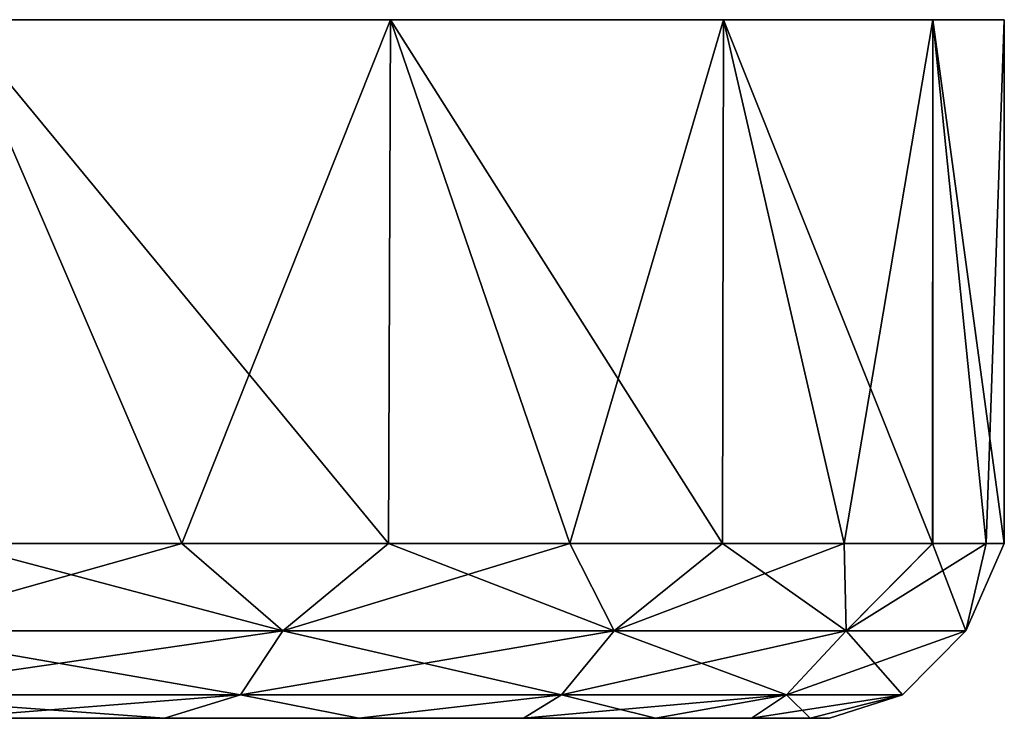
# Model space of a CAD drawing. Header units: metres. Extents: x -150 to 307, y -550 to 84.
# Tile 68 of 256: x -61 to -46, y 74 to 84. Entities that reach past the tile are written whole.
import ezdxf

# ---------------------------------------------------------------- set-up
doc = ezdxf.new("R2010")
doc.units = ezdxf.units.M
doc.layers.add('solid_26006363', color=7, linetype='CONTINUOUS')

msp = doc.modelspace()

# ---------------------------------------------------------------- linework, layer by layer
at = {"layer": 'solid_26006363'}
for points in [[(-61.545837, 76.599998, 26.007174), (-58.272598, 76.599998, 23.827755), (-61.499016, 84.099998, 25.980106)], [(-58.271866, 76.599998, -23.827192), (-61.545017, 76.599998, -26.006702), (-61.499016, 84.099998, -25.980106)], [(-61.499016, 84.099998, -25.980106), (-61.499016, 84.099998, 25.980106), (-55.286049, 84.099998, 21.212261)], [(-55.314079, 76.599998, 21.24045), (-55.286049, 84.099998, 21.212261), (-61.499016, 84.099998, 25.980106)], [(-58.272598, 76.599998, 23.827755), (-55.314079, 76.599998, 21.24045), (-61.499016, 84.099998, 25.980106)], [(-61.499016, 84.099998, -25.980106), (-55.286049, 84.099998, 21.212261), (-55.286049, 84.099998, -21.212261)], [(-58.271866, 76.599998, -23.827192), (-61.499016, 84.099998, -25.980106), (-55.286049, 84.099998, -21.212261)], [(-55.313435, 76.599998, -21.239807), (-58.271866, 76.599998, -23.827192), (-55.286049, 84.099998, -21.212261)], [(-55.314079, 76.599998, 21.24045), (-52.719345, 76.599998, 18.288809), (-55.286049, 84.099998, 21.212261)], [(-52.718792, 76.599998, -18.288086), (-55.313435, 76.599998, -21.239807), (-55.286049, 84.099998, -21.212261)], [(-55.286049, 84.099998, -21.212261), (-55.286049, 84.099998, 21.212261), (-50.518932, 84.099998, 14.999084)], [(-50.532391, 76.599998, 15.022758), (-50.518932, 84.099998, 14.999084), (-55.286049, 84.099998, 21.212261)], [(-52.719345, 76.599998, 18.288809), (-50.532391, 76.599998, 15.022758), (-55.286049, 84.099998, 21.212261)], [(-55.286049, 84.099998, -21.212261), (-50.518932, 84.099998, 14.999084), (-50.518932, 84.099998, -14.999084)], [(-52.718792, 76.599998, -18.288086), (-55.286049, 84.099998, -21.212261), (-50.518932, 84.099998, -14.999084)], [(-50.531933, 76.599998, -15.021964), (-52.718792, 76.599998, -18.288086), (-50.518932, 84.099998, -14.999084)], [(-50.532391, 76.599998, 15.022758), (-48.791168, 76.599998, 11.498721), (-50.518932, 84.099998, 14.999084)], [(-48.790817, 76.599998, -11.497873), (-50.531933, 76.599998, -15.021964), (-50.518932, 84.099998, -14.999084)], [(-50.518932, 84.099998, -14.999084), (-50.518932, 84.099998, 14.999084), (-47.522316, 84.099998, 7.764012)], [(-47.525658, 76.599998, 7.777374), (-47.522316, 84.099998, 7.764012), (-50.518932, 84.099998, 14.999084)], [(-48.791168, 76.599998, 11.498721), (-47.525658, 76.599998, 7.777374), (-50.518932, 84.099998, 14.999084)], [(-50.518932, 84.099998, -14.999084), (-47.522316, 84.099998, 7.764012), (-47.522316, 84.099998, -7.764012)], [(-48.790817, 76.599998, -11.497873), (-50.518932, 84.099998, -14.999084), (-47.522316, 84.099998, -7.764012)], [(-47.525421, 76.599998, -7.77649), (-48.790817, 76.599998, -11.497873), (-47.522316, 84.099998, -7.764012)], [(-47.525658, 76.599998, 7.777374), (-46.757553, 76.599998, 3.922609), (-47.522316, 84.099998, 7.764012)], [(-46.757435, 76.599998, -3.921701), (-47.525421, 76.599998, -7.77649), (-47.522316, 84.099998, -7.764012)], [(-47.522316, 84.099998, -7.764012), (-47.522316, 84.099998, 7.764012), (-46.500244, 84.099998)], [(-46.5, 76.599998, 0.000458), (-46.500244, 84.099998), (-47.522316, 84.099998, 7.764012)], [(-46.757553, 76.599998, 3.922609), (-46.5, 76.599998, 0.000458), (-47.522316, 84.099998, 7.764012)], [(-46.757435, 76.599998, -3.921701), (-47.522316, 84.099998, -7.764012), (-46.500244, 84.099998)], [(-46.5, 76.599998, 0.000458), (-46.757435, 76.599998, -3.921701), (-46.500244, 84.099998)], [(-62.713654, 75.351135, -26.267689), (-61.545017, 76.599998, -26.006702), (-58.271866, 76.599998, -23.827192)], [(-62.713654, 75.351135, -26.267689), (-58.271866, 76.599998, -23.827192), (-56.827991, 75.351135, -22.205109)], [(-56.827991, 75.351135, 22.205109), (-61.545837, 76.599998, 26.007174), (-62.713654, 75.351135, 26.267689)], [(-56.827991, 75.351135, 22.205109), (-58.272598, 76.599998, 23.827755), (-61.545837, 76.599998, 26.007174)], [(-56.827991, 75.351135, 22.205109), (-55.314079, 76.599998, 21.24045), (-58.272598, 76.599998, 23.827755)], [(-56.827991, 75.351135, -22.205109), (-58.271866, 76.599998, -23.827192), (-55.313435, 76.599998, -21.239807)], [(-56.827991, 75.351135, -22.205109), (-55.313435, 76.599998, -21.239807), (-52.718792, 76.599998, -18.288086)], [(-56.827991, 75.351135, -22.205109), (-52.718792, 76.599998, -18.288086), (-52.085594, 75.351135, -16.852049)], [(-52.085594, 75.351135, 16.852049), (-55.314079, 76.599998, 21.24045), (-56.827991, 75.351135, 22.205109)], [(-52.085594, 75.351135, 16.852049), (-52.719345, 76.599998, 18.288809), (-55.314079, 76.599998, 21.24045)], [(-52.085594, 75.351135, 16.852049), (-50.532391, 76.599998, 15.022758), (-52.719345, 76.599998, 18.288809)], [(-52.085594, 75.351135, -16.852049), (-52.718792, 76.599998, -18.288086), (-50.531933, 76.599998, -15.021964)], [(-52.085594, 75.351135, -16.852049), (-50.531933, 76.599998, -15.021964), (-48.790817, 76.599998, -11.497873)], [(-52.085594, 75.351135, -16.852049), (-48.790817, 76.599998, -11.497873), (-48.762074, 75.351135, -10.519608)], [(-48.762074, 75.351135, 10.519608), (-50.532391, 76.599998, 15.022758), (-52.085594, 75.351135, 16.852049)], [(-48.762074, 75.351135, 10.519608), (-48.791168, 76.599998, 11.498721), (-50.532391, 76.599998, 15.022758)], [(-48.762074, 75.351135, 10.519608), (-47.525658, 76.599998, 7.777374), (-48.791168, 76.599998, 11.498721)], [(-48.762074, 75.351135, -10.519608), (-48.790817, 76.599998, -11.497873), (-47.525421, 76.599998, -7.77649)], [(-48.762074, 75.351135, -10.519608), (-47.525421, 76.599998, -7.77649), (-46.757435, 76.599998, -3.921701)], [(-48.762074, 75.351135, -10.519608), (-46.757435, 76.599998, -3.921701), (-47.050579, 75.351135, -3.575807)], [(-47.050579, 75.351135, 3.575807), (-47.525658, 76.599998, 7.777374), (-48.762074, 75.351135, 10.519608)], [(-47.050579, 75.351135, 3.575807), (-46.757553, 76.599998, 3.922609), (-47.525658, 76.599998, 7.777374)], [(-47.050579, 75.351135, -3.575807), (-46.757435, 76.599998, -3.921701), (-46.5, 76.599998, 0.000458)], [(-47.050579, 75.351135, 3.575807), (-46.5, 76.599998, 0.000458), (-46.757553, 76.599998, 3.922609)], [(-47.050579, 75.351135, -3.575807), (-46.5, 76.599998, 0.000458), (-47.050579, 75.351135, 3.575807)], [(-62.713654, 75.351135, 26.267689), (-63.13921, 74.434937, 25.45686), (-57.435226, 74.434937, 21.519682)], [(-56.827991, 75.351135, -22.205109), (-57.435226, 74.434937, -21.519682), (-63.13921, 74.434937, -25.45686)], [(-62.713654, 75.351135, -26.267689), (-56.827991, 75.351135, -22.205109), (-63.13921, 74.434937, -25.45686)], [(-56.827991, 75.351135, 22.205109), (-62.713654, 75.351135, 26.267689), (-57.435226, 74.434937, 21.519682)], [(-56.827991, 75.351135, 22.205109), (-57.435226, 74.434937, 21.519682), (-52.839214, 74.434937, 16.33186)], [(-52.085594, 75.351135, -16.852049), (-52.839214, 74.434937, -16.33186), (-57.435226, 74.434937, -21.519682)], [(-56.827991, 75.351135, -22.205109), (-52.085594, 75.351135, -16.852049), (-57.435226, 74.434937, -21.519682)], [(-52.085594, 75.351135, 16.852049), (-56.827991, 75.351135, 22.205109), (-52.839214, 74.434937, 16.33186)], [(-52.085594, 75.351135, 16.852049), (-52.839214, 74.434937, 16.33186), (-49.618286, 74.434937, 10.19489)], [(-48.762074, 75.351135, -10.519608), (-49.618286, 74.434937, -10.19489), (-52.839214, 74.434937, -16.33186)], [(-52.085594, 75.351135, -16.852049), (-48.762074, 75.351135, -10.519608), (-52.839214, 74.434937, -16.33186)], [(-48.762074, 75.351135, 10.519608), (-52.085594, 75.351135, 16.852049), (-49.618286, 74.434937, 10.19489)], [(-48.762074, 75.351135, 10.519608), (-49.618286, 74.434937, 10.19489), (-47.959621, 74.434937, 3.465429)], [(-47.050579, 75.351135, -3.575807), (-47.959621, 74.434937, -3.465429), (-49.618286, 74.434937, -10.19489)], [(-48.762074, 75.351135, -10.519608), (-47.050579, 75.351135, -3.575807), (-49.618286, 74.434937, -10.19489)], [(-47.050579, 75.351135, 3.575807), (-48.762074, 75.351135, 10.519608), (-47.959621, 74.434937, 3.465429)], [(-47.050579, 75.351135, 3.575807), (-47.959621, 74.434937, 3.465429), (-47.959621, 74.434937, -3.465429)], [(-47.050579, 75.351135, -3.575807), (-47.050579, 75.351135, 3.575807), (-47.959621, 74.434937, -3.465429)], [(-63.13921, 74.434937, 25.45686), (-61.67218, 74.099998, 23.15992), (-58.521458, 74.099998, 20.809063)], [(-57.435226, 74.434937, 21.519682), (-63.13921, 74.434937, 25.45686), (-58.521458, 74.099998, 20.809063)], [(-63.13921, 74.434937, -25.45686), (-57.435226, 74.434937, -21.519682), (-61.671806, 74.099998, -23.159679)], [(-57.435226, 74.434937, -21.519682), (-58.521141, 74.099998, -20.808792), (-61.671806, 74.099998, -23.159679)], [(-57.435226, 74.434937, 21.519682), (-58.521458, 74.099998, 20.809063), (-55.739212, 74.099998, 18.034191)], [(-57.435226, 74.434937, -21.519682), (-55.738945, 74.099998, -18.033884), (-58.521141, 74.099998, -20.808792)], [(-52.839214, 74.434937, 16.33186), (-57.435226, 74.434937, 21.519682), (-55.739212, 74.099998, 18.034191)], [(-57.435226, 74.434937, -21.519682), (-52.839214, 74.434937, -16.33186), (-55.738945, 74.099998, -18.033884)], [(-52.839214, 74.434937, 16.33186), (-55.739212, 74.099998, 18.034191), (-53.380566, 74.099998, 14.890666)], [(-52.839214, 74.434937, -16.33186), (-53.380344, 74.099998, -14.890322), (-55.738945, 74.099998, -18.033884)], [(-52.839214, 74.434937, 16.33186), (-53.380566, 74.099998, 14.890666), (-51.493851, 74.099998, 11.442551)], [(-49.618286, 74.434937, -10.19489), (-51.493683, 74.099998, -11.442181), (-53.380344, 74.099998, -14.890322)], [(-52.839214, 74.434937, -16.33186), (-49.618286, 74.434937, -10.19489), (-53.380344, 74.099998, -14.890322)], [(-49.618286, 74.434937, 10.19489), (-52.839214, 74.434937, 16.33186), (-51.493851, 74.099998, 11.442551)], [(-49.618286, 74.434937, 10.19489), (-51.493851, 74.099998, 11.442551), (-50.118027, 74.099998, 7.76079)], [(-49.618286, 74.434937, -10.19489), (-50.117912, 74.099998, -7.760404), (-51.493683, 74.099998, -11.442181)], [(-49.618286, 74.434937, 10.19489), (-50.118027, 74.099998, 7.76079), (-49.281124, 74.099998, 3.920554)], [(-47.959621, 74.434937, -3.465429), (-49.281067, 74.099998, -3.920159), (-50.117912, 74.099998, -7.760404)], [(-49.618286, 74.434937, -10.19489), (-47.959621, 74.434937, -3.465429), (-50.117912, 74.099998, -7.760404)], [(-47.959621, 74.434937, 3.465429), (-49.618286, 74.434937, 10.19489), (-49.281124, 74.099998, 3.920554)], [(-47.959621, 74.434937, 3.465429), (-49.281124, 74.099998, 3.920554), (-49.000229, 74.099998, 0.0002)], [(-47.959621, 74.434937, -3.465429), (-49.000229, 74.099998, 0.0002), (-49.281067, 74.099998, -3.920159)], [(-47.959621, 74.434937, -3.465429), (-47.959621, 74.434937, 3.465429), (-49.000229, 74.099998, 0.0002)], [(-60.990059, 74.099998, 2.739129), (-58.521458, 74.099998, 20.809063), (-61.67218, 74.099998, 23.15992)], [(-60.990108, 74.099998, -2.739422), (-61.671806, 74.099998, -23.159679), (-58.521141, 74.099998, -20.808792)], [(-60.990059, 74.099998, 2.739129), (-60.990108, 74.099998, -2.739422), (-58.521141, 74.099998, -20.808792)], [(-60.990059, 74.099998, 2.739129), (-58.521141, 74.099998, -20.808792), (-58.521458, 74.099998, 20.809063)], [(-58.521141, 74.099998, -20.808792), (-55.739212, 74.099998, 18.034191), (-58.521458, 74.099998, 20.809063)], [(-58.521141, 74.099998, -20.808792), (-55.738945, 74.099998, -18.033884), (-55.739212, 74.099998, 18.034191)], [(-55.738945, 74.099998, -18.033884), (-53.380566, 74.099998, 14.890666), (-55.739212, 74.099998, 18.034191)], [(-55.738945, 74.099998, -18.033884), (-53.380344, 74.099998, -14.890322), (-53.380566, 74.099998, 14.890666)], [(-53.380344, 74.099998, -14.890322), (-51.493851, 74.099998, 11.442551), (-53.380566, 74.099998, 14.890666)], [(-53.380344, 74.099998, -14.890322), (-51.493683, 74.099998, -11.442181), (-51.493851, 74.099998, 11.442551)], [(-51.493683, 74.099998, -11.442181), (-50.118027, 74.099998, 7.76079), (-51.493851, 74.099998, 11.442551)], [(-51.493683, 74.099998, -11.442181), (-50.117912, 74.099998, -7.760404), (-50.118027, 74.099998, 7.76079)], [(-50.117912, 74.099998, -7.760404), (-49.281124, 74.099998, 3.920554), (-50.118027, 74.099998, 7.76079)], [(-50.117912, 74.099998, -7.760404), (-49.281067, 74.099998, -3.920159), (-49.281124, 74.099998, 3.920554)], [(-49.281067, 74.099998, -3.920159), (-49.000229, 74.099998, 0.0002), (-49.281124, 74.099998, 3.920554)]]:
    msp.add_3dface(points, dxfattribs=at)

doc.saveas('drawing.dxf')
